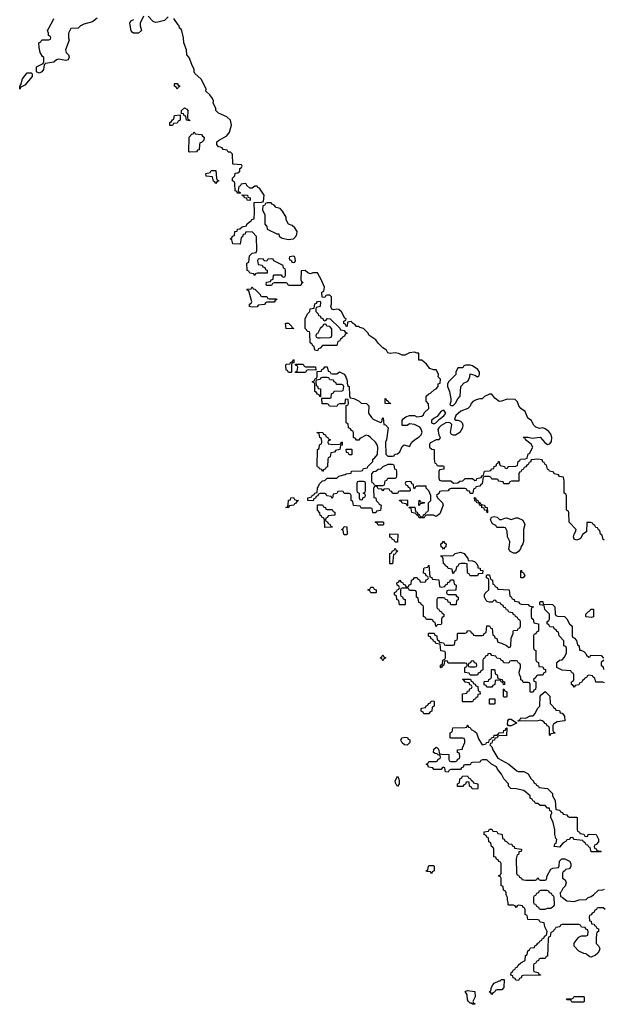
# Model space of a CAD drawing. Header units: inches. Extents: x 2808529 to 2951249, y 860290 to 1033701.
# Tile 10 of 153: x 2923988 to 2928811, y 908748 to 916880. Entities that reach past the tile are written whole.
import ezdxf

# ---------------------------------------------------------------- set-up
doc = ezdxf.new("R2010")
doc.units = ezdxf.units.IN
doc.header["$MEASUREMENT"] = 0
doc.layers.add('C9920', color=7, linetype='Continuous')
doc.layers.add('C9921', color=7, linetype='Continuous')

msp = doc.modelspace()

# ---------------------------------------------------------------- linework, layer by layer
at = {"layer": 'C9920', "color": 6}
for points in [[(2928826, 909530), (2928810, 909546), (2928770, 909546), (2928758, 909542), (2928754, 909530), (2928738, 909522), (2928734, 909510), (2928718, 909502), (2928710, 909486), (2928698, 909482), (2928694, 909470), (2928698, 909438), (2928710, 909434), (2928714, 909414), (2928734, 909410), (2928738, 909398), (2928750, 909394), (2928758, 909378), (2928772, 909370), (2928771.6, 909348.4), (2928758, 909342), (2928754, 909330), (2928752, 909290), (2928752, 909250), (2928772, 909230), (2928782, 909210), (2928778, 909190), (2928764.7, 909170), (2928746.4, 909153.6), (2928710, 909138), (2928700.4, 909140.4), (2928676.4, 909156.4), (2928670, 909166), (2928650, 909168), (2928610, 909188), (2928569.3, 909229.3), (2928570, 909252), (2928593.6, 909286.4), (2928610, 909302), (2928630, 909314), (2928670, 909314), (2928682, 909318), (2928686, 909350), (2928682, 909362), (2928667.3, 909367.3), (2928662, 909382), (2928630, 909386), (2928622, 909402), (2928610, 909406), (2928470, 909406), (2928458, 909402), (2928451.3, 909388.7), (2928418, 909382), (2928414, 909370), (2928390, 909346), (2928378, 909342), (2928371.3, 909308.7), (2928358, 909302), (2928354, 909290), (2928350, 909146), (2928338, 909142), (2928330, 909126), (2928290, 909126), (2928278, 909122), (2928274, 909110), (2928258, 909102), (2928250, 909086), (2928238, 909082), (2928234, 909070), (2928234, 909030), (2928238, 909018), (2928271.6, 909011.6), (2928278, 908998), (2928292.7, 908992.7), (2928292.7, 908987.3), (2928150, 908986), (2928138, 908982), (2928132.7, 908967.3), (2928118, 908962), (2928110, 908946), (2928087.3, 908947.3), (2928082, 908962), (2928067.3, 908967.3), (2928062, 908982), (2928047.3, 908987.3), (2928048.4, 909011.6), (2928062, 909018), (2928066, 909030), (2928082, 909038), (2928086, 909050), (2928102, 909058), (2928106, 909070), (2928128.9, 909091.1), (2928166, 909110), (2928168.4, 909151.6), (2928182, 909158), (2928186, 909190), (2928202, 909198), (2928210, 909214), (2928242, 909218), (2928246, 909230), (2928262, 909238), (2928270, 909254), (2928282, 909258), (2928286, 909270), (2928302, 909278), (2928306, 909290), (2928322, 909298), (2928326, 909310), (2928342, 909318), (2928346, 909350), (2928328.4, 909388.4), (2928322, 909422), (2928290, 909426), (2928282, 909442), (2928270, 909446), (2928187.3, 909447.3), (2928182, 909482), (2928166, 909490), (2928166, 909530), (2928162, 909542), (2928147.3, 909547.3), (2928142, 909562), (2928110, 909566), (2928098, 909562), (2928090, 909548), (2928082, 909562), (2928070, 909566), (2928030, 909566), (2928026, 909570), (2928026, 909590), (2928018, 909610), (2928018, 909630), (2928007.3, 909652.7), (2928007.3, 909667.3), (2928002, 909682), (2927986, 909690), (2927982, 909722), (2927966, 909730), (2927966, 909790), (2927962, 909802), (2927946, 909810), (2927962, 909818), (2927966, 909830), (2927966, 909910), (2927962, 909922), (2927947.3, 909927.3), (2927942, 909942), (2927927.3, 909947.3), (2927922, 909962), (2927907.3, 909967.3), (2927906.6, 910000)], [(2928112.8, 910000), (2928110, 909986), (2928098, 909982), (2928092, 909950), (2928094, 909830), (2928098, 909818), (2928110, 909814), (2928118, 909798), (2928134, 909790), (2928138, 909778), (2928170, 909772), (2928250, 909774), (2928262, 909778), (2928270, 909794), (2928278, 909778), (2928290, 909774), (2928330, 909774), (2928342, 909778), (2928348, 909810), (2928376.4, 909863.6), (2928392.7, 909872.7), (2928442, 909878), (2928447.3, 909892.7), (2928448, 909930), (2928468, 909950), (2928494, 909950), (2928531.1, 909931.1), (2928542, 909910), (2928542, 909890), (2928534, 909870), (2928530, 909866), (2928498, 909862), (2928494, 909850), (2928478, 909842), (2928474, 909830), (2928474, 909790), (2928495.3, 909775.3), (2928504.7, 909750), (2928495.3, 909724.7), (2928476.9, 909703.1), (2928463.6, 909676.4), (2928454, 909670), (2928458, 909638), (2928470, 909634), (2928510, 909602), (2928570, 909598), (2928611.6, 909611.6), (2928670, 909614), (2928686, 909630), (2928710, 909638), (2928730, 909651), (2928770, 909691), (2928807.3, 909692.7), (2928822, 909698)]]:
    msp.add_lwpolyline(points, dxfattribs=at)
for points in [[(2927390, 909826), (2927382, 909842), (2927350, 909846), (2927346, 909850), (2927362, 909858), (2927366, 909890), (2927370, 909894), (2927410, 909894), (2927414, 909890), (2927414, 909850), (2927398, 909842)], [(2928347.3, 909687.3), (2928292.7, 909687.3), (2928278, 909682), (2928274, 909670), (2928258, 909662), (2928250, 909646), (2928238, 909642), (2928234, 909630), (2928234, 909590), (2928238, 909578), (2928250, 909574), (2928258, 909558), (2928274, 909550), (2928278, 909538), (2928290, 909534), (2928330, 909534), (2928350, 909542), (2928370, 909542), (2928378, 909542), (2928390, 909554), (2928402, 909558), (2928407.3, 909572.7), (2928406, 909630), (2928402, 909642), (2928390, 909646), (2928382, 909662), (2928366, 909670), (2928362, 909682)], [(2927890, 908828), (2927882, 908842), (2927868, 908850), (2927882, 908858), (2927888, 908890), (2927898, 908910), (2927910, 908922), (2927950, 908942), (2927958, 908942), (2927970, 908952), (2927992.7, 908952.7), (2927990, 908886), (2927971.6, 908868.4), (2927932.7, 908867.3), (2927918, 908862), (2927914, 908850), (2927898, 908842)], [(2927730, 908748), (2927718, 908758), (2927710, 908758), (2927698, 908770), (2927690, 908786), (2927685.2, 908825.2), (2927670, 908854), (2927690, 908862), (2927750, 908854), (2927751.3, 908810), (2927734, 908770), (2927738, 908758), (2927750, 908754), (2927750, 908748)], [(2928550, 908766), (2928542, 908782), (2928510, 908786), (2928506, 908790), (2928510, 908794), (2928550, 908794), (2928562, 908798), (2928566, 908810), (2928572.7, 908812.7), (2928647.3, 908812.7), (2928654, 908810), (2928654, 908770), (2928650, 908766)]]:
    msp.add_lwpolyline(points, close=True, dxfattribs=at)
at = {"layer": 'C9921', "color": 6}
for points in [[(2924627.5, 916892.5), (2924590, 916862), (2924516.9, 916843.1), (2924490, 916828), (2924470, 916808.7), (2924410, 916808), (2924391, 916770), (2924391, 916731), (2924398, 916710), (2924366, 916630), (2924372, 916610), (2924392, 916590), (2924396, 916570), (2924390, 916549.2), (2924370, 916544), (2924310, 916555.3), (2924291, 916549), (2924270, 916529), (2924202, 916518), (2924191.6, 916508.4), (2924184.7, 916470), (2924170, 916449), (2924150, 916438), (2924128, 916450), (2924126, 916490), (2924182, 916518), (2924187.3, 916532.7), (2924187.3, 916567.3), (2924176.4, 916576.4), (2924158, 916610), (2924148, 916650), (2924146, 916690), (2924162, 916698), (2924170, 916714), (2924230, 916714), (2924242, 916718), (2924246, 916730), (2924242, 916742), (2924226, 916750), (2924226, 916770), (2924218, 916790), (2924262.7, 916870), (2924269.7, 916890.3)], [(2925011.1, 916908.9), (2924984.7, 916850), (2924984.7, 916830), (2924994, 916790), (2924970, 916768.7), (2924929.1, 916769.1), (2924916.4, 916776.4), (2924908.9, 916788.9), (2924898, 916850), (2924906, 916870), (2924930, 916882)], [(2925216, 916904), (2925186, 916874), (2925130, 916859), (2925110, 916858), (2925090, 916866), (2925050, 916908.7)], [(2928822, 912582), (2928810, 912586), (2928802, 912622), (2928788, 912630), (2928782, 912662), (2928770, 912666), (2928762, 912682), (2928750, 912686), (2928742, 912702), (2928726, 912710), (2928722, 912722), (2928707.3, 912727.3), (2928674, 912726), (2928671.3, 912650), (2928642, 912630), (2928623.6, 912596.4), (2928614, 912590), (2928590, 912582), (2928570, 912589), (2928565.2, 912610), (2928569.2, 912630), (2928582, 912650), (2928588, 912670), (2928528, 912730), (2928527.3, 912807.3), (2928522, 912822), (2928508, 912830), (2928506, 912950), (2928502, 912962), (2928488, 912970), (2928487.3, 913067.3), (2928482, 913102), (2928450, 913108), (2928442, 913122), (2928406, 913130), (2928402, 913142), (2928366, 913150), (2928362, 913162), (2928348.4, 913168.4), (2928342, 913202), (2928330, 913206), (2928322, 913222), (2928310, 913226), (2928306, 913246), (2928270, 913249), (2928214, 913246), (2928210, 913226), (2928198, 913222), (2928190, 913206), (2928178, 913202), (2928170, 913186), (2928158, 913182), (2928150, 913166), (2928138, 913162), (2928130, 913146), (2928118, 913142), (2928114, 913130), (2928114, 913070), (2928110, 913068.7), (2928052.7, 913067.3), (2928038, 913062), (2928030, 913048), (2927990, 913046), (2927982, 913062), (2927946, 913070), (2927942, 913082), (2927930, 913086), (2927890, 913086), (2927882, 913102), (2927867.3, 913107.3), (2927832.7, 913107.3), (2927818, 913102), (2927810, 913046), (2927798, 913042), (2927790, 913028), (2927758, 913022), (2927754, 913010), (2927738, 913002), (2927734, 912970), (2927730, 912966), (2927710, 912968), (2927706, 912986), (2927686, 912990), (2927682, 913002), (2927667.3, 913007.3), (2927552.7, 913007.3), (2927538, 913002), (2927530, 912988.7), (2927472.7, 912987.3), (2927458, 912982), (2927454, 912970), (2927432, 912950), (2927442, 912930), (2927481, 912890), (2927486.8, 912870), (2927461, 912799), (2927430, 912778), (2927408.4, 912788.4), (2927352.7, 912787.3), (2927338, 912782), (2927330, 912766), (2927290, 912766), (2927282, 912782), (2927266, 912790), (2927262, 912802), (2927228, 912810), (2927222, 912842), (2927210, 912846), (2927206, 912854), (2927252.7, 912852.7), (2927258, 912818), (2927272.7, 912812.7), (2927278, 912798), (2927290, 912794), (2927298, 912778), (2927310, 912774), (2927322, 912778), (2927326, 912790), (2927342, 912798), (2927350, 912814), (2927362, 912818), (2927366, 912830), (2927366, 912890), (2927386, 912910), (2927386, 912950), (2927368.9, 912988.9), (2927348, 913010), (2927346, 913026), (2927270, 913026), (2927258, 913022), (2927250, 913006), (2927246, 913010), (2927242, 913042), (2927227.3, 913047.3), (2927222, 913062), (2927210, 913066), (2927178, 913062), (2927174, 913050), (2927178, 913038), (2927192.7, 913032.7), (2927198, 913018), (2927212.7, 913012.7), (2927214, 912990), (2927210, 912986), (2927130, 912986), (2927118, 912982), (2927110, 912966), (2927070, 912966), (2927062, 912982), (2927050, 912986), (2927042, 913002), (2927030, 913006), (2926998, 913002), (2926990, 912988), (2926982, 913002), (2926950, 913006), (2926942, 913022), (2926930, 913026), (2926918, 913022), (2926912.7, 913007.3), (2926914, 912934), (2926931.3, 912931.3), (2926934, 912910), (2926954, 912890), (2926958, 912878), (2926974, 912870), (2926970, 912826), (2926938, 912822), (2926930, 912806), (2926910, 912806), (2926906, 912810), (2926902, 912842), (2926890, 912846), (2926810, 912846), (2926802, 912862), (2926747.3, 912867.3), (2926742, 912902), (2926726, 912910), (2926726, 912950), (2926722, 912962), (2926710, 912966), (2926670, 912966), (2926662, 912982), (2926650, 912986), (2926618, 912982), (2926610, 912966), (2926578, 912962), (2926574, 912930), (2926570, 912926), (2926562, 912942), (2926527.3, 912947.3), (2926522, 912962), (2926510, 912966), (2926470, 912966), (2926458, 912962), (2926452.7, 912947.3), (2926438, 912942), (2926432.7, 912927.3), (2926418, 912922), (2926412.7, 912907.3), (2926368.7, 912910), (2926370, 912932), (2926402, 912938), (2926406, 912950), (2926422, 912958), (2926426, 912970), (2926446, 912974), (2926450, 913014), (2926468, 913050), (2926490, 913072), (2926510, 913074), (2926530, 913094), (2926610, 913094), (2926626, 913110), (2926676.4, 913123.6), (2926686, 913130), (2926726, 913134), (2926730, 913152), (2926810, 913154), (2926822, 913158), (2926830, 913174), (2926862, 913178), (2926866, 913190), (2926906, 913230), (2926906, 913250), (2926920.4, 913259.6), (2926946, 913290), (2926948, 913350), (2926942, 913370), (2926928.7, 913390), (2926888, 913430), (2926870, 913442), (2926850, 913448), (2926798, 913422), (2926790, 913406), (2926770, 913406), (2926762, 913422), (2926746, 913430), (2926746, 913470), (2926742, 913482), (2926730, 913486), (2926722, 913502), (2926706, 913510), (2926702, 913542), (2926686, 913550), (2926686, 913694), (2926702, 913698), (2926706, 913710), (2926702, 913742), (2926690, 913746), (2926678, 913742), (2926674, 913706), (2926630, 913706), (2926618, 913702), (2926610, 913686), (2926552.7, 913687.3), (2926546, 913690), (2926542, 913702), (2926530, 913706), (2926487.3, 913707.3), (2926486, 913754), (2926550, 913754), (2926562, 913758), (2926566, 913790), (2926582, 913798), (2926587.3, 913812.7), (2926650, 913814), (2926662, 913818), (2926666, 913850), (2926662, 913862), (2926650, 913866), (2926607.3, 913867.3), (2926602, 913882), (2926586, 913890), (2926582, 913902), (2926550, 913906), (2926542, 913922), (2926530, 913926), (2926490, 913926), (2926478, 913922), (2926471.3, 913908.7), (2926438, 913902), (2926434, 913890), (2926438, 913858), (2926450, 913854), (2926454, 913834), (2926474, 913830), (2926474, 913766), (2926467.3, 913767.3), (2926462, 913782), (2926450, 913786), (2926442, 913802), (2926426, 913810), (2926426, 913870), (2926422, 913882), (2926406, 913890), (2926422, 913898), (2926430, 913914), (2926442, 913918), (2926446, 913930), (2926446, 913974), (2926482, 913978), (2926486, 913990), (2926502, 913998), (2926510, 914014), (2926530, 914014), (2926538, 913978), (2926550, 913974), (2926558, 913958), (2926570, 913954), (2926610, 913954), (2926630, 913971.3), (2926670, 913951.3), (2926682, 913930), (2926682, 913922), (2926692, 913910), (2926698, 913858), (2926712, 913850), (2926712.7, 913772.7), (2926718, 913758), (2926750, 913752), (2926794, 913730), (2926810, 913714), (2926854, 913710), (2926874, 913690), (2926871.3, 913630), (2926894.4, 913594.4), (2926910, 913581), (2926970, 913554), (2926982, 913558), (2926986, 913590), (2926992.7, 913592.7), (2926998, 913538), (2927010, 913534), (2927032, 913510), (2927018, 913410), (2927011.3, 913390), (2927012.7, 913292.7), (2927030, 913274), (2927070, 913274), (2927082, 913278), (2927088.4, 913291.6), (2927110, 913294), (2927128.7, 913311.3), (2927150, 913354), (2927166, 913370), (2927210, 913354), (2927229, 913390), (2927250, 913411.3), (2927290, 913434.8), (2927305.2, 913450), (2927312.9, 913472.9), (2927303.7, 913503.7), (2927294.5, 913514.5), (2927250, 913537.2), (2927210, 913542), (2927190, 913528), (2927150, 913528.7), (2927148, 913570), (2927156.4, 913583.6), (2927180.2, 913599.8), (2927208.9, 913611.1), (2927250, 913610.8), (2927270, 913601), (2927310, 913604.7), (2927324, 913616), (2927330, 913632), (2927368, 913670), (2927367.3, 913707.3), (2927346, 913730), (2927346, 913770), (2927368, 913790), (2927384, 913796), (2927414.6, 913825.4), (2927428.4, 913831.6), (2927446, 913850), (2927447.3, 913872.7), (2927462, 913878), (2927466, 913910), (2927446, 913930), (2927448, 913950), (2927442, 913970), (2927430, 913988), (2927408.9, 913988.9), (2927378, 913998), (2927350, 914035.3), (2927310, 914068), (2927287.3, 914067.3), (2927286, 914126), (2927274, 914126), (2927250, 914135.3), (2927210, 914128), (2927170, 914108.7), (2927150, 914109), (2927122, 914122), (2927090, 914129.2), (2927050, 914122), (2927030, 914128), (2927018, 914150), (2926989.3, 914169.3), (2926949.1, 914209.1), (2926930, 914235.3), (2926874, 914274), (2926868, 914290), (2926830, 914328.7), (2926798, 914338), (2926790, 914346), (2926770, 914346), (2926760.4, 914360.4), (2926735.3, 914375.3), (2926730, 914386), (2926698, 914382), (2926694, 914350), (2926687.3, 914347.3), (2926682, 914362), (2926666, 914370), (2926668, 914390), (2926682, 914398), (2926686, 914410), (2926675.3, 914415.3), (2926646.8, 914466.8), (2926625.6, 914485.6), (2926610, 914489.2), (2926584, 914484), (2926568, 914490), (2926558, 914510), (2926566, 914530), (2926566, 914590), (2926550, 914606), (2926530, 914606), (2926518, 914602), (2926510, 914586), (2926488, 914588), (2926486, 914630), (2926502, 914638), (2926506, 914670), (2926482, 914730), (2926448, 914788), (2926410, 914788.7), (2926390, 914782), (2926368.4, 914788.4), (2926347.3, 914807.3), (2926314, 914806), (2926312.7, 914732.7), (2926318, 914718), (2926332, 914710), (2926318, 914702), (2926310, 914686), (2926210, 914686), (2926202, 914702), (2926190, 914706), (2926090, 914706), (2926078, 914702), (2926070, 914686), (2926030, 914686), (2926026, 914690), (2926027.3, 914712.7), (2926062, 914718), (2926067.3, 914732.7), (2926082, 914738), (2926086, 914770), (2926090, 914774), (2926150, 914774), (2926158, 914758), (2926170, 914754), (2926182, 914758), (2926186, 914770), (2926186, 914810), (2926182, 914822), (2926168.4, 914828.4), (2926166, 914850), (2926088.4, 914888.4), (2926082, 914902), (2926070, 914906), (2926038, 914902), (2926030, 914886), (2926007.3, 914887.3), (2926002, 914902), (2925970, 914906), (2925958, 914902), (2925954, 914890), (2925958, 914858), (2925992.7, 914852.7), (2925998, 914838), (2926012.7, 914832.7), (2926018, 914818), (2926034, 914810), (2926032.7, 914787.3), (2925950, 914786), (2925938, 914782), (2925930, 914766), (2925922, 914782), (2925890, 914786), (2925882, 914802), (2925867.3, 914807.3), (2925866, 914870), (2925882, 914878), (2925888, 914930), (2925910, 914952), (2925942, 914958), (2925947.3, 914972.7), (2925946, 915090), (2925910, 915128), (2925854, 915126), (2925852, 915110), (2925834, 915106), (2925830, 915086), (2925818, 915082), (2925810, 915026), (2925750, 915028), (2925742, 915062), (2925728, 915070), (2925742, 915078), (2925747.3, 915092.7), (2925762, 915098), (2925766, 915130), (2925786, 915134), (2925788, 915150), (2925808, 915152), (2925826, 915170), (2925862, 915178), (2925866, 915190), (2925886, 915210), (2925902, 915218), (2925906, 915230), (2925926, 915234), (2925929, 915290), (2925926, 915370), (2925987.3, 915372.7), (2926002, 915378), (2926008, 915430), (2925970, 915488), (2925955.3, 915495.3), (2925950, 915506), (2925930, 915506), (2925910, 915488.7), (2925888.9, 915488.9), (2925866, 915510), (2925862, 915522), (2925850, 915526), (2925818, 915522), (2925810, 915506), (2925798, 915502), (2925794, 915470), (2925798, 915458), (2925810, 915454), (2925814, 915446), (2925790, 915448), (2925782, 915462), (2925770, 915466), (2925767.3, 915527.3), (2925762, 915542), (2925746, 915550), (2925746, 915570), (2925766, 915590), (2925768.9, 915611.1), (2925790, 915614), (2925806, 915630), (2925808, 915652), (2925822, 915658), (2925826, 915670), (2925822, 915682), (2925750, 915688), (2925746, 915770), (2925730, 915786), (2925710, 915786), (2925702, 915802), (2925670, 915808), (2925662, 915822), (2925648, 915828), (2925630, 915828.7), (2925618, 915850), (2925618, 915870), (2925630, 915882), (2925698.6, 915921.4), (2925722, 915950), (2925739, 916010), (2925729.3, 916049.3), (2925698.6, 916078.6), (2925630, 916108), (2925609, 916129), (2925608, 916150), (2925588, 916190), (2925588.7, 916210), (2925582, 916230), (2925560.2, 916260.2), (2925526, 916290), (2925528, 916310), (2925488.7, 916390), (2925434.6, 916434.6), (2925428.7, 916450), (2925428.7, 916470), (2925409.3, 916509.3), (2925389, 916569), (2925369, 916590), (2925365.2, 916630), (2925344, 916690), (2925341.2, 916730), (2925329.1, 916789.1), (2925322, 916802), (2925308, 916810), (2925306, 916830), (2925296.4, 916836.4), (2925262, 916890)], [(2928822, 911402), (2928807.3, 911407.3), (2928748.4, 911408.4), (2928742, 911442), (2928726, 911450), (2928722, 911462), (2928690, 911466), (2928678, 911462), (2928674, 911450), (2928658, 911442), (2928654, 911430), (2928638, 911422), (2928630, 911406), (2928618, 911402), (2928610, 911386), (2928578, 911382), (2928570, 911366), (2928562, 911382), (2928548, 911388), (2928548.4, 911411.6), (2928562, 911418), (2928566, 911430), (2928566, 911470), (2928562, 911482), (2928550, 911486), (2928542, 911502), (2928470, 911508.7), (2928428, 911530), (2928426, 911570), (2928448.4, 911591.6), (2928470, 911594), (2928490, 911614), (2928506, 911650), (2928506, 911690), (2928502, 911702), (2928486, 911710), (2928486, 911750), (2928446, 911790), (2928442, 911822), (2928430, 911826), (2928422, 911842), (2928406, 911850), (2928402, 911862), (2928370, 911866), (2928362, 911882), (2928346, 911890), (2928346, 911910), (2928362, 911918), (2928366, 911930), (2928366, 911970), (2928328, 912010), (2928322, 912042), (2928290, 912046), (2928286, 912050), (2928287.3, 912067.3), (2928290, 912074), (2928310, 912074), (2928314, 912054), (2928390.6, 912050.6), (2928410.8, 912030), (2928412.7, 911972.7), (2928418, 911958), (2928432.7, 911952.7), (2928490, 911952), (2928510, 911932), (2928531.6, 911891.6), (2928554, 911870), (2928554, 911790), (2928558, 911778), (2928570, 911774), (2928590, 911754), (2928598, 911718), (2928612, 911710), (2928614, 911674), (2928626, 911674), (2928650, 911662), (2928665.4, 911645.4), (2928671.3, 911631.3), (2928690, 911614), (2928702, 911618), (2928706, 911630), (2928709.1, 911630.9), (2928794, 911630), (2928812.7, 911607.3)], [(2928814, 911590), (2928794, 911570), (2928794, 911550), (2928810, 911534), (2928812.7, 911512.7)], [(2927906.6, 910000), (2927906, 910030), (2927902, 910042), (2927886, 910050), (2927882, 910082), (2927866, 910090), (2927862, 910122), (2927847.3, 910127.3), (2927842, 910142), (2927826, 910150), (2927827.3, 910172.7), (2927862, 910178), (2927870, 910194), (2927890, 910194), (2927898, 910178), (2927930, 910174), (2927938, 910158), (2927970, 910154), (2927974, 910150), (2927978, 910118), (2927992.7, 910112.7), (2927998, 910098), (2928010, 910094), (2928030, 910074), (2928054, 910070), (2928058, 910058), (2928074, 910050), (2928078, 910038), (2928134, 910030), (2928132, 910010), (2928114, 910006), (2928112.8, 910000)]]:
    msp.add_lwpolyline(points, dxfattribs=at)
for points in [[(2923990, 916306), (2923988, 916330), (2923998, 916342), (2924010, 916392), (2924050, 916442), (2924082, 916442), (2924091.6, 916431.6), (2924092, 916410), (2924030, 916338), (2923998, 916322)], [(2925290, 916306), (2925282, 916322), (2925266, 916330), (2925266, 916350), (2925270, 916354), (2925290, 916354), (2925298, 916338), (2925310, 916334), (2925310, 916326), (2925298, 916322)], [(2925230, 916006), (2925228, 916030), (2925242, 916038), (2925250, 916054), (2925262, 916058), (2925268, 916090), (2925314, 916094), (2925314, 916050), (2925298, 916042), (2925290, 916026), (2925258, 916022), (2925250, 916006)], [(2925390, 916046), (2925366, 916050), (2925362, 916082), (2925347.3, 916087.3), (2925342, 916102), (2925326, 916106), (2925326, 916130), (2925348.7, 916151.3), (2925370, 916142), (2925378, 916130), (2925374, 916070), (2925378, 916058), (2925394, 916050)], [(2925390, 915786), (2925386, 915790), (2925388, 915910), (2925410, 915934), (2925422, 915938), (2925430, 915954), (2925438, 915938), (2925490, 915931), (2925498, 915918), (2925511.6, 915908.4), (2925510, 915886), (2925490, 915866), (2925478, 915862), (2925472.7, 915847.3), (2925470, 915806), (2925458, 915802), (2925450, 915788.7)], [(2925610, 915528), (2925602, 915542), (2925590, 915546), (2925582, 915582), (2925530, 915588), (2925526, 915610), (2925562, 915618), (2925570, 915634), (2925610, 915634), (2925614, 915570), (2925618, 915558), (2925634, 915550), (2925618, 915542)], [(2925890, 915388), (2925869.1, 915389.1), (2925866, 915406), (2925846, 915410), (2925842, 915422), (2925830, 915426), (2925826, 915434), (2925870, 915432), (2925874, 915414), (2925892, 915410), (2925894, 915390)], [(2926067.3, 915367.3), (2926032.7, 915367.3), (2926018, 915362), (2926010, 915346), (2925998, 915342), (2925994, 915310), (2926012.7, 915267.3), (2926014, 915190), (2926031.3, 915171.3), (2926034, 915150), (2926112.7, 915112.7), (2926130, 915112), (2926132, 915092), (2926156.9, 915076.9), (2926210, 915064.7), (2926230, 915066), (2926250, 915071.3), (2926268.7, 915090), (2926279, 915110), (2926281.2, 915130), (2926261.5, 915161.5), (2926240.2, 915180.2), (2926208.7, 915190), (2926190, 915226), (2926189, 915250), (2926158.9, 915298.9), (2926139.5, 915319.5), (2926108, 915330), (2926090, 915348), (2926075.3, 915355.3)], [(2926250, 914926), (2926218, 914922), (2926214, 914910), (2926218, 914898), (2926232.7, 914892.7), (2926238, 914878), (2926250, 914874), (2926262, 914878), (2926266, 914890), (2926262, 914922)], [(2925990, 914594), (2926030, 914594), (2926038, 914578), (2926050, 914574), (2926110, 914574), (2926112, 914570), (2926098, 914562), (2926090, 914546), (2926030, 914546), (2926018, 914542), (2926010, 914528), (2925958, 914522), (2925950, 914508), (2925910, 914506), (2925888, 914510), (2925888, 914530), (2925902, 914538), (2925906, 914550), (2925882, 914642), (2925870, 914646), (2925866, 914654), (2925902, 914658), (2925910, 914674), (2925918, 914658), (2925930, 914654), (2925974, 914610), (2925978, 914598)], [(2926510, 914394), (2926522, 914398), (2926528, 914412), (2926554, 914410), (2926632.7, 914332.7), (2926638, 914318), (2926670, 914314), (2926678, 914298), (2926694, 914290), (2926678, 914282), (2926672.7, 914267.3), (2926658, 914262), (2926654, 914250), (2926638, 914242), (2926630, 914226), (2926618, 914222), (2926610, 914188), (2926490, 914188), (2926470, 914166), (2926458, 914162), (2926450, 914146), (2926426, 914150), (2926422, 914182), (2926410, 914186), (2926402, 914202), (2926388, 914210), (2926386, 914290), (2926382, 914302), (2926370, 914306), (2926346, 914330), (2926346, 914390), (2926348.4, 914411.6), (2926370, 914454), (2926386, 914470), (2926388.9, 914491.1), (2926422, 914498), (2926427.3, 914532.7), (2926442, 914538), (2926448.7, 914551.3), (2926470, 914554), (2926474, 914550), (2926472, 914510), (2926438, 914502), (2926434, 914490), (2926434, 914470), (2926454, 914450), (2926458, 914438), (2926470, 914434), (2926478, 914418), (2926492.7, 914412.7), (2926498, 914398)], [(2926190, 914328), (2926186, 914370), (2926190, 914374), (2926210, 914374), (2926234, 914350), (2926238, 914338), (2926254, 914330), (2926250, 914328.7)], [(2926510, 914366), (2926498, 914362), (2926494, 914350), (2926471.3, 914328.7), (2926450, 914286), (2926438, 914282), (2926434, 914270), (2926438, 914258), (2926452, 914252), (2926470, 914251.3), (2926550, 914254), (2926562, 914258), (2926567.3, 914272.7), (2926567.3, 914327.3), (2926550, 914346), (2926526, 914350), (2926522, 914362)], [(2926210, 913966), (2926202, 913982), (2926190, 913986), (2926187.3, 914027.3), (2926190, 914034), (2926222, 914038), (2926226, 914050), (2926242, 914058), (2926250, 914074), (2926254, 914070), (2926254, 914046), (2926238, 914042), (2926234, 914030), (2926234, 913970), (2926230, 913966)], [(2926434, 913986), (2926372.7, 913987.3), (2926358, 913982), (2926350, 913966), (2926267.3, 913967.3), (2926267.3, 913972.7), (2926282, 913978), (2926286, 914010), (2926282, 914022), (2926267.3, 914027.3), (2926266, 914034), (2926330, 914034), (2926338, 914018), (2926350, 914014), (2926432.7, 914012.7)], [(2927710, 914028), (2927672.7, 914027.3), (2927658, 914022), (2927650, 914006), (2927610, 914006), (2927592, 913970), (2927592, 913950), (2927531, 913890), (2927522, 913870), (2927522, 913850), (2927541, 913810), (2927551.6, 913748.4), (2927552, 913728), (2927542, 913702), (2927550, 913694), (2927570, 913694), (2927590, 913714), (2927608.7, 913750), (2927628.7, 913770), (2927633.2, 913850), (2927660.2, 913879.8), (2927689, 913891), (2927698, 913902), (2927708.7, 913930), (2927710, 913954), (2927750, 913944.7), (2927770, 913931.3), (2927782, 913938), (2927788.7, 913950), (2927788.7, 913970), (2927775.3, 913990), (2927730, 914022)], [(2927050, 913706), (2927008.9, 913708.9), (2927007.3, 913752.7), (2927014, 913750), (2927018, 913738), (2927034, 913730), (2927038, 913718), (2927052.7, 913712.7)], [(2927890, 913786), (2927870, 913786), (2927830, 913768), (2927810.7, 913749.3), (2927790, 913749.2), (2927759.8, 913740.2), (2927734, 913726), (2927718, 913710), (2927710, 913688), (2927691, 913669), (2927633.7, 913646.3), (2927591.3, 913610), (2927582, 913582), (2927592, 913572), (2927608, 913572), (2927630, 913564.7), (2927644.7, 913550), (2927650.8, 913530.8), (2927646.8, 913510), (2927626, 913470), (2927590, 913449), (2927568.9, 913448.9), (2927555.3, 913455.3), (2927548.7, 913470), (2927558, 913538), (2927548.7, 913548.7), (2927534, 913554), (2927510, 913549.2), (2927470, 913529), (2927451, 913510), (2927444.5, 913495.5), (2927450.8, 913450.8), (2927462, 913430), (2927454, 913410), (2927430, 913408.7), (2927378, 913382), (2927374, 913370), (2927374, 913350), (2927392.7, 913332.7), (2927414, 913330), (2927412, 913250), (2927418, 913218), (2927430, 913214), (2927438, 913198), (2927450, 913194), (2927490, 913194), (2927494, 913190), (2927492.7, 913167.3), (2927458, 913162), (2927452.7, 913147.3), (2927452.7, 913092.7), (2927458, 913078), (2927472.7, 913072.7), (2927550, 913072), (2927572.7, 913052.7), (2927610, 913054), (2927626, 913070), (2927650, 913072), (2927670, 913090.8), (2927730.9, 913090.9), (2927750, 913074), (2927762, 913078), (2927766, 913090), (2927802, 913098), (2927810, 913114), (2927822, 913118), (2927828.7, 913151.3), (2927867.3, 913152.7), (2927882, 913158), (2927886, 913170), (2927906, 913174), (2927908, 913190), (2927926, 913194), (2927930, 913214), (2927942, 913218), (2927946, 913230), (2927951.3, 913230), (2927952, 913212), (2927958, 913198), (2927994, 913190), (2927998, 913178), (2928010, 913174), (2928022, 913178), (2928026, 913190), (2928029.1, 913190.9), (2928087.3, 913192.7), (2928102, 913198), (2928108, 913230), (2928122, 913238), (2928126, 913250), (2928168, 913252), (2928182, 913258), (2928190, 913294), (2928202, 913298), (2928228.7, 913350), (2928215.1, 913375.1), (2928168, 913410), (2928166, 913426), (2928154, 913426), (2928148.9, 913431.1), (2928189, 913431), (2928224, 913424), (2928290, 913431), (2928327.9, 913387.9), (2928350, 913370.8), (2928370, 913378), (2928382.7, 913397.3), (2928386.6, 913430), (2928377.5, 913457.5), (2928360.1, 913480.1), (2928330, 913502), (2928310, 913508.7), (2928284.7, 913504.7), (2928254, 913514), (2928234.6, 913534.6), (2928218, 913570), (2928188, 913590), (2928164, 913644), (2928129, 913670), (2928114, 913690), (2928102.7, 913722.7), (2928082, 913742), (2928015.3, 913744.7), (2927970, 913728.7), (2927950, 913728), (2927915.3, 913755.3)], [(2927494, 913654), (2927470, 913648), (2927438, 913602), (2927412, 913590), (2927392, 913570), (2927392, 913550), (2927410, 913541), (2927428, 913550), (2927458, 913582), (2927492.5, 913607.5), (2927508.7, 913630)], [(2926572.7, 913372.7), (2926630, 913374), (2926642, 913378), (2926647.3, 913392.7), (2926654, 913390), (2926652.7, 913367.3), (2926638, 913362), (2926634, 913330), (2926598, 913322), (2926590, 913308), (2926558, 913302), (2926554, 913270), (2926538, 913262), (2926534, 913250), (2926531.6, 913188.4), (2926518, 913182), (2926514, 913170), (2926498, 913162), (2926490, 913148), (2926486, 913166), (2926466, 913170), (2926462, 913182), (2926450, 913186), (2926447.3, 913192.7), (2926448, 913330), (2926462, 913338), (2926466, 913370), (2926482, 913378), (2926486, 913390), (2926482, 913422), (2926468, 913428), (2926462, 913462), (2926447.3, 913467.3), (2926450, 913474), (2926494, 913470), (2926498, 913458), (2926514, 913450), (2926518, 913438), (2926534, 913430), (2926538, 913418), (2926552.7, 913412.7), (2926552.7, 913407.3), (2926538, 913402), (2926534, 913390), (2926538, 913378)], [(2926710, 913286), (2926702, 913302), (2926690, 913306), (2926687.3, 913332.7), (2926730, 913334), (2926734, 913330), (2926734, 913290), (2926730, 913286)], [(2927070, 913206), (2927030, 913206), (2926990, 913188), (2926970, 913168), (2926950, 913166), (2926931.3, 913148.7), (2926910, 913146), (2926894, 913130), (2926894, 913070), (2926898, 913058), (2926910, 913054), (2926918, 913038), (2926930, 913034), (2926990, 913034), (2927002, 913038), (2927008.7, 913071.3), (2927022, 913078), (2927030, 913094), (2927090, 913094), (2927102, 913098), (2927106, 913110), (2927106, 913150), (2927102, 913162), (2927088.4, 913168.4), (2927082, 913202)], [(2926830, 913066), (2926790, 913066), (2926778, 913062), (2926774, 913050), (2926774, 912990), (2926778, 912978), (2926794, 912970), (2926794, 912930), (2926798, 912918), (2926810, 912914), (2926822, 912918), (2926827.3, 912932.7), (2926842, 912938), (2926846, 912950), (2926842, 912962), (2926826, 912970), (2926842, 912978), (2926846, 912990), (2926846, 913050), (2926842, 913062)], [(2926210, 912849.2), (2926188, 912850), (2926202, 912858), (2926207.3, 912872.7), (2926209.1, 912910.9), (2926226, 912914), (2926230, 912932), (2926250, 912934), (2926258, 912918), (2926271.6, 912911.6), (2926291.3, 912910), (2926278, 912902), (2926270, 912886), (2926258, 912882), (2926254, 912870), (2926214, 912866)], [(2927190, 912866), (2927182, 912882), (2927150, 912886), (2927142, 912902), (2927130, 912906), (2927127.3, 912912.7), (2927190, 912914), (2927194, 912910), (2927194, 912866)], [(2927290, 912866), (2927286, 912870), (2927288.4, 912911.6), (2927294, 912910), (2927298, 912898), (2927332.7, 912892.7), (2927330, 912886), (2927298, 912882)], [(2927850, 912808), (2927847.3, 912827.3), (2927828, 912830), (2927826, 912846), (2927808, 912850), (2927806, 912866), (2927790, 912868), (2927786, 912886), (2927766, 912890), (2927762, 912902), (2927750, 912906), (2927747.3, 912932.7), (2927754, 912930), (2927758, 912918), (2927774, 912910), (2927778, 912898), (2927794, 912890), (2927798, 912878), (2927812, 912872), (2927830, 912871.3), (2927834, 912854), (2927852, 912850), (2927854, 912810)], [(2926530, 912834), (2926570, 912834), (2926578, 912818), (2926591.6, 912811.6), (2926592.7, 912787.3), (2926538, 912782), (2926532.7, 912767.3), (2926518, 912762), (2926514, 912750), (2926518, 912738), (2926532.7, 912732.7), (2926538, 912718), (2926550, 912714), (2926558, 912698), (2926571.6, 912691.6), (2926570, 912688), (2926510, 912686), (2926506, 912750), (2926502, 912762), (2926486, 912770), (2926482, 912782), (2926470, 912786), (2926467.3, 912807.3), (2926448, 912830), (2926450, 912874), (2926490, 912874), (2926498, 912858), (2926514, 912850), (2926518, 912838)], [(2927970, 912752), (2927996.4, 912763.6), (2928010, 912764.7), (2928050, 912751.3), (2928090, 912766), (2928105.4, 912765.4), (2928145.4, 912745.4), (2928162, 912710), (2928151, 912670), (2928151, 912570), (2928146, 912550), (2928131.3, 912530), (2928126, 912510), (2928110, 912488.7), (2928090, 912475.3), (2928070, 912474), (2928038, 912490), (2928029, 912510), (2928036.4, 912536.4), (2928038, 912570), (2928018, 912610), (2928016.4, 912656.4), (2928002, 912682), (2927990, 912686), (2927930, 912686), (2927922, 912702), (2927896.4, 912716.4), (2927878, 912750), (2927887.3, 912772.7), (2927910, 912778), (2927934, 912770), (2927952.7, 912752.7)], [(2926670, 912626), (2926666, 912630), (2926662, 912662), (2926648, 912670), (2926662, 912678), (2926670, 912694), (2926691.6, 912691.6), (2926694, 912630), (2926690, 912626)], [(2926950, 912706), (2926942, 912722), (2926926, 912730), (2926930, 912734), (2926990, 912734), (2926994, 912730), (2926994, 912710), (2926990, 912706)], [(2927090, 912566), (2927082, 912582), (2927066, 912590), (2927062, 912602), (2927047.3, 912607.3), (2927047.3, 912632.7), (2927114, 912630), (2927110, 912566)], [(2927050, 912386), (2927048, 912390), (2927046, 912470), (2927062, 912478), (2927066, 912490), (2927082, 912498), (2927090, 912514), (2927098, 912498), (2927114, 912490), (2927098, 912482), (2927090, 912466), (2927078, 912462), (2927070, 912386)], [(2927490, 912506), (2927482, 912522), (2927470, 912526), (2927468, 912550), (2927482, 912558), (2927490, 912572), (2927498, 912558), (2927511.3, 912551.3), (2927510, 912526), (2927498, 912522)], [(2927710, 912286), (2927702, 912302), (2927688, 912310), (2927686, 912386), (2927670, 912388), (2927632.7, 912387.3), (2927618, 912382), (2927610, 912366), (2927598, 912362), (2927590, 912326), (2927578, 912322), (2927572.7, 912307.3), (2927567.3, 912307.3), (2927562, 912342), (2927530, 912346), (2927522, 912362), (2927506, 912370), (2927502, 912382), (2927490, 912386), (2927487.3, 912427.3), (2927482, 912442), (2927470, 912446), (2927468.4, 912451.6), (2927570, 912454), (2927586, 912470), (2927630, 912481), (2927662, 912470), (2927692, 912430), (2927694, 912414), (2927730, 912411.3), (2927745.4, 912405.4), (2927765.4, 912385.4), (2927774, 912366), (2927774, 912354), (2927792, 912350), (2927794, 912334), (2927814, 912330), (2927812.7, 912307.3), (2927778, 912302), (2927770, 912288)], [(2927470, 912194), (2927502, 912198), (2927507.3, 912212.7), (2927522, 912218), (2927527.3, 912232.7), (2927542, 912238), (2927547.3, 912252.7), (2927572.7, 912252.7), (2927578, 912218), (2927594, 912210), (2927592.7, 912167.3), (2927530, 912166), (2927518, 912162), (2927514, 912150), (2927518, 912138), (2927530, 912134), (2927590, 912134), (2927598, 912118), (2927612, 912110), (2927611.6, 912088.4), (2927598, 912082), (2927594, 912050), (2927590, 912046), (2927550, 912048), (2927546, 912066), (2927528.9, 912068.9), (2927526, 912086), (2927506, 912090), (2927502, 912102), (2927490, 912106), (2927450, 912106), (2927438, 912102), (2927434, 912090), (2927434, 912030), (2927438, 912018), (2927450, 912014), (2927458, 911998), (2927474, 911990), (2927478, 911978), (2927494, 911970), (2927494, 911950), (2927478, 911942), (2927474, 911930), (2927474, 911890), (2927470, 911886), (2927438, 911882), (2927430, 911866), (2927426, 911870), (2927422, 911902), (2927407.3, 911907.3), (2927402, 911922), (2927390, 911926), (2927350, 911926), (2927342, 911942), (2927326, 911950), (2927326, 912030), (2927322, 912042), (2927307.3, 912047.3), (2927302, 912062), (2927287.3, 912067.3), (2927282, 912102), (2927266, 912110), (2927266, 912150), (2927262, 912162), (2927250, 912166), (2927210, 912166), (2927202, 912182), (2927190, 912186), (2927150, 912186), (2927138, 912182), (2927134, 912170), (2927134, 912130), (2927138, 912118), (2927152.7, 912112.7), (2927158, 912098), (2927174, 912090), (2927174, 912050), (2927170, 912046), (2927127.3, 912047.3), (2927122, 912082), (2927106, 912090), (2927102, 912122), (2927086, 912130), (2927086, 912150), (2927102, 912158), (2927110, 912174), (2927122, 912178), (2927126, 912190), (2927122, 912202), (2927108.4, 912208.4), (2927106, 912230), (2927122, 912238), (2927130, 912252), (2927138, 912238), (2927154, 912230), (2927158, 912218), (2927172.7, 912212.7), (2927178, 912198), (2927190, 912194), (2927202, 912198), (2927207.3, 912212.7), (2927222, 912218), (2927226, 912250), (2927242, 912258), (2927250, 912274), (2927272.7, 912272.7), (2927278, 912258), (2927292.7, 912252.7), (2927298, 912238), (2927310, 912234), (2927342, 912238), (2927347.3, 912252.7), (2927362, 912258), (2927366, 912270), (2927362, 912282), (2927347.3, 912287.3), (2927342, 912302), (2927326, 912310), (2927327.3, 912347.3), (2927330, 912352), (2927362, 912358), (2927370, 912374), (2927378, 912278), (2927392.7, 912272.7), (2927398, 912258), (2927452.7, 912252.7), (2927458, 912198)], [(2928150, 912269), (2928129, 912270), (2928128.4, 912331.6), (2928134, 912330), (2928138, 912318), (2928150, 912314), (2928162, 912290)], [(2928210, 911326), (2928206, 911330), (2928206, 911390), (2928202, 911402), (2928190, 911406), (2928150, 911406), (2928142, 911422), (2928128.4, 911428.4), (2928128, 911450), (2928118, 911470), (2928115.3, 911490), (2928126, 911530), (2928126, 911550), (2928122, 911562), (2928110, 911566), (2928102, 911582), (2928090, 911586), (2928050, 911586), (2928038, 911582), (2928030, 911566), (2927990, 911568), (2927982, 911582), (2927966, 911590), (2927962, 911602), (2927930, 911608), (2927922, 911622), (2927888.4, 911628.4), (2927882, 911642), (2927870, 911646), (2927858, 911642), (2927854, 911630), (2927838, 911622), (2927830, 911606), (2927818, 911602), (2927814, 911590), (2927814, 911510), (2927798, 911502), (2927792.7, 911487.3), (2927778, 911482), (2927770, 911466), (2927710, 911466), (2927702, 911482), (2927667.3, 911487.3), (2927666, 911530), (2927682, 911538), (2927686, 911550), (2927682, 911562), (2927670, 911566), (2927530, 911566), (2927522, 911582), (2927510, 911586), (2927498, 911582), (2927494, 911550), (2927478, 911542), (2927470, 911526), (2927466, 911530), (2927466, 911550), (2927482, 911558), (2927486, 911590), (2927502, 911598), (2927506, 911610), (2927506, 911650), (2927502, 911662), (2927467.3, 911667.3), (2927462, 911722), (2927427.3, 911727.3), (2927422, 911742), (2927407.3, 911747.3), (2927402, 911762), (2927387.3, 911767.3), (2927382, 911782), (2927367.3, 911787.3), (2927366, 911810), (2927370, 911814), (2927412.7, 911812.7), (2927418, 911798), (2927434, 911790), (2927438, 911758), (2927450, 911754), (2927458, 911738), (2927490, 911734), (2927498, 911718), (2927510, 911714), (2927570, 911714), (2927582, 911718), (2927587.3, 911752.7), (2927602, 911758), (2927606, 911770), (2927606, 911810), (2927610, 911814), (2927670, 911814), (2927682, 911818), (2927690, 911834), (2927707.3, 911832.7), (2927714, 911830), (2927718, 911818), (2927734, 911810), (2927738, 911798), (2927752.7, 911792.7), (2927810, 911794), (2927822, 911798), (2927826, 911810), (2927842, 911818), (2927847.3, 911872.7), (2927870, 911874), (2927878, 911858), (2927891.6, 911851.6), (2927898, 911798), (2927910, 911794), (2927914, 911774), (2927932, 911770), (2927938, 911738), (2927970, 911732), (2928011.6, 911711.6), (2928030, 911694), (2928042, 911698), (2928047.3, 911712.7), (2928048.9, 911771.1), (2928066, 911810), (2928066, 911830), (2928070, 911834), (2928102, 911838), (2928110, 911854), (2928122, 911858), (2928126, 911870), (2928126, 911910), (2928122, 911922), (2928110, 911926), (2928102, 911942), (2928086, 911950), (2928082, 911962), (2928070, 911966), (2928062, 911982), (2928030, 911986), (2928022, 912002), (2928010, 912006), (2928002, 912022), (2927990, 912026), (2927982, 912042), (2927966, 912050), (2927962, 912062), (2927928.4, 912068.4), (2927922, 912082), (2927910, 912086), (2927891.3, 912068.7), (2927870, 912068.7), (2927850, 912075.3), (2927843.2, 912083.2), (2927829, 912110), (2927828.9, 912131.1), (2927835.3, 912144.7), (2927866, 912170), (2927866, 912250), (2927862, 912262), (2927846, 912270), (2927846, 912290), (2927850, 912294), (2927870, 912294), (2927878, 912258), (2927894, 912250), (2927898, 912218), (2927910, 912214), (2927918, 912198), (2927934, 912190), (2927938, 912178), (2928032, 912170), (2928038, 912118), (2928050, 912114), (2928058, 912098), (2928074, 912090), (2928078, 912078), (2928110, 912072), (2928118, 912058), (2928132.7, 912052.7), (2928190, 912051.3), (2928198, 912038), (2928234, 912030), (2928218, 912022), (2928214, 912010), (2928214, 911950), (2928218, 911938), (2928232, 911930), (2928238, 911898), (2928274, 911890), (2928274, 911830), (2928258, 911822), (2928252.7, 911807.3), (2928238, 911802), (2928234, 911790), (2928232.7, 911692.7), (2928238, 911678), (2928252, 911670), (2928254, 911590), (2928258, 911578), (2928274, 911570), (2928278, 911538), (2928310, 911534), (2928318, 911518), (2928332.7, 911512.7), (2928334, 911490), (2928318, 911482), (2928310, 911466), (2928270, 911466), (2928258, 911462), (2928252.7, 911447.3), (2928234, 911430), (2928238, 911418), (2928254, 911410), (2928254, 911370), (2928251.6, 911348.4), (2928238, 911342), (2928230, 911326)], [(2926890, 912146), (2926882, 912162), (2926866, 912170), (2926882, 912178), (2926890, 912194), (2926910, 912194), (2926918, 912178), (2926934, 912170), (2926934, 912150), (2926930, 912146)], [(2928710, 911942), (2928668.9, 911948.9), (2928666, 911950), (2928666, 911970), (2928710, 912011.3), (2928730, 912012), (2928730, 911949)], [(2926990, 911586), (2926982, 911602), (2926966, 911610), (2926982, 911618), (2926990, 911634), (2926998, 911618), (2927014, 911610), (2926998, 911602)], [(2927730, 911586), (2927718, 911582), (2927712.7, 911567.3), (2927698, 911562), (2927694, 911550), (2927698, 911538), (2927710, 911534), (2927750, 911534), (2927762, 911538), (2927766, 911550), (2927762, 911562), (2927747.3, 911567.3), (2927742, 911582)], [(2927987.3, 911387.3), (2927982, 911402), (2927966, 911410), (2927962, 911422), (2927930, 911426), (2927918, 911422), (2927914, 911390), (2927898, 911382), (2927890, 911368), (2927848.4, 911368.4), (2927842, 911382), (2927827.3, 911387.3), (2927826, 911410), (2927830, 911414), (2927862, 911418), (2927866, 911430), (2927882, 911438), (2927886, 911450), (2927886, 911510), (2927890, 911514), (2927910, 911514), (2927914, 911510), (2927918, 911478), (2927934, 911470), (2927938, 911438), (2927974, 911430), (2927978, 911418), (2927994, 911410), (2927994, 911390)], [(2927650, 911246), (2927646, 911250), (2927647.3, 911312.7), (2927682, 911318), (2927690, 911334), (2927702, 911338), (2927707.3, 911352.7), (2927722, 911358), (2927726, 911370), (2927722, 911382), (2927707.3, 911387.3), (2927702, 911402), (2927668.4, 911408.4), (2927662, 911422), (2927646, 911430), (2927650, 911434), (2927712.7, 911432.7), (2927718, 911418), (2927732.7, 911412.7), (2927738, 911398), (2927752.7, 911392.7), (2927758, 911378), (2927772.7, 911372.7), (2927778, 911338), (2927791.6, 911331.6), (2927792, 911310), (2927774, 911306), (2927770, 911286), (2927758, 911282), (2927754, 911270), (2927738, 911262), (2927730, 911246)], [(2927990, 911286), (2927986, 911290), (2927986, 911350), (2927990, 911354), (2927998, 911338), (2928014, 911330), (2928014, 911290), (2928010, 911286)], [(2928370, 910966), (2928366, 910970), (2928366, 911030), (2928362, 911042), (2928347.3, 911047.3), (2928342, 911062), (2928330, 911066), (2928320.4, 911080.4), (2928306, 911090), (2928290, 911095.3), (2928270, 911088.7), (2928106, 911086), (2928110, 911094), (2928122, 911098), (2928130, 911114), (2928170, 911112), (2928206, 911130), (2928230, 911131.3), (2928248.7, 911150), (2928268, 911192), (2928286, 911210), (2928288.4, 911291.6), (2928296.4, 911303.6), (2928330, 911331.3), (2928370, 911294), (2928372.7, 911232.7), (2928394, 911210), (2928398, 911198), (2928414, 911190), (2928418, 911178), (2928450, 911174), (2928454, 911154), (2928470, 911152), (2928491.1, 911128.9), (2928494, 911090), (2928430, 911082), (2928398, 911062), (2928394, 911050), (2928394, 911010), (2928398, 910998), (2928412, 910990), (2928410, 910986), (2928378, 910982)], [(2927370, 911146), (2927327.3, 911147.3), (2927322, 911162), (2927306, 911170), (2927306, 911190), (2927310, 911194), (2927342, 911198), (2927347.3, 911212.7), (2927362, 911218), (2927367.3, 911232.7), (2927382, 911238), (2927387.3, 911252.7), (2927410, 911254), (2927414, 911250), (2927414, 911210), (2927398, 911202), (2927394, 911170), (2927378, 911162)], [(2927910, 911226), (2927870, 911228), (2927869.2, 911270.8), (2927914, 911270), (2927914, 911230)], [(2927810, 910892), (2927842, 910898), (2927846, 910910), (2927866, 910914), (2927870, 910934), (2927882, 910938), (2927886, 910950), (2927906, 910954), (2927910, 910971.3), (2927928, 910972), (2927942, 910978), (2927950, 910991.3), (2927986, 910994), (2927988, 911010), (2928006, 911014), (2928006, 911026), (2928012.7, 911032.7), (2928010, 910966), (2927952.7, 910967.3), (2927938, 910962), (2927934, 910950), (2927914, 910946), (2927911.1, 910928.9), (2927894, 910926), (2927890, 910906), (2927878, 910902), (2927874, 910890), (2927890, 910874), (2927898, 910850), (2927939.6, 910779.6), (2928030, 910731.3), (2928096.9, 910676.9), (2928111.1, 910671.1), (2928154, 910670), (2928190, 910651.3), (2928211.6, 910611.6), (2928234, 910590), (2928238, 910578), (2928254, 910570), (2928258, 910558), (2928274, 910550), (2928278, 910538), (2928351.1, 910531.1), (2928392, 910490), (2928392, 910470), (2928412, 910430), (2928418, 910358), (2928452.7, 910352.7), (2928458, 910338), (2928472.7, 910332.7), (2928478, 910318), (2928510, 910314), (2928518, 910298), (2928530, 910294), (2928590, 910294), (2928594, 910290), (2928594, 910190), (2928598, 910178), (2928614, 910170), (2928618, 910158), (2928650, 910154), (2928658, 910138), (2928670, 910134), (2928682, 910138), (2928686, 910150), (2928692.7, 910152.7), (2928751.1, 910151.1), (2928771.1, 910111.1), (2928771.3, 910090), (2928752.7, 910067.3), (2928738, 910062), (2928734, 910050), (2928738, 910038), (2928752.7, 910032.7), (2928758, 910018), (2928790, 910014), (2928794, 910010), (2928790, 910008), (2928710, 910006), (2928702, 910042), (2928690, 910046), (2928682, 910062), (2928670, 910066), (2928662, 910082), (2928646, 910090), (2928642, 910102), (2928568.4, 910108.4), (2928562, 910122), (2928550, 910126), (2928538, 910122), (2928531.6, 910108.4), (2928510, 910106), (2928503.6, 910096.4), (2928479.6, 910080.4), (2928450, 910046), (2928406, 910050), (2928410, 910074), (2928422, 910078), (2928426, 910110), (2928418, 910118), (2928409.1, 910149.1), (2928409, 910190), (2928395.3, 910250), (2928378, 910290), (2928378, 910310), (2928386, 910330), (2928382, 910342), (2928370, 910346), (2928367.3, 910367.3), (2928350, 910368.7), (2928330, 910388.7), (2928289.1, 910389.1), (2928270, 910406), (2928250, 910406), (2928242, 910422), (2928230, 910426), (2928222, 910442), (2928206, 910450), (2928206, 910470), (2928152.9, 910512.9), (2928091.1, 910528.9), (2928046, 910530), (2928028, 910550), (2928028, 910570), (2927988, 910610), (2927968.7, 910650), (2927935.3, 910690), (2927929, 910709), (2927888, 910730), (2927847.3, 910767.3), (2927812.7, 910767.3), (2927798, 910762), (2927794, 910750), (2927787.3, 910747.3), (2927730, 910746), (2927718, 910742), (2927710, 910726), (2927670, 910726), (2927658, 910722), (2927652.7, 910707.3), (2927638, 910702), (2927630, 910686), (2927550, 910686), (2927538, 910682), (2927530, 910666), (2927507.3, 910667.3), (2927502, 910702), (2927490, 910706), (2927478, 910702), (2927470, 910686), (2927410, 910686), (2927402, 910702), (2927367.3, 910707.3), (2927362, 910722), (2927348, 910730), (2927362, 910738), (2927370, 910754), (2927430, 910754), (2927442, 910758), (2927447.3, 910772.7), (2927462, 910778), (2927466, 910790), (2927462, 910802), (2927447.3, 910807.3), (2927438, 910818), (2927420.4, 910820.4), (2927408, 910828), (2927410, 910854), (2927430, 910872), (2927434, 910870), (2927450, 910854), (2927458, 910818), (2927472.7, 910812.7), (2927534, 910810), (2927534, 910770), (2927538, 910758), (2927550, 910754), (2927590, 910754), (2927602, 910758), (2927607.3, 910772.7), (2927622, 910778), (2927626, 910790), (2927622, 910822), (2927607.3, 910827.3), (2927606, 910850), (2927646, 910854), (2927646, 910866), (2927666, 910910), (2927666, 910930), (2927662, 910942), (2927650, 910946), (2927550, 910946), (2927546, 910950), (2927546, 910990), (2927562, 910998), (2927567.3, 911032.7), (2927670, 911034), (2927682, 911038), (2927687.3, 911052.7), (2927692.7, 911052.7), (2927698, 911038), (2927710, 911034), (2927718, 911018), (2927750, 911002), (2927762, 910990), (2927779.8, 910939.8)], [(2928027.3, 911047.3), (2928020.4, 911060.4), (2928022, 911090), (2928030, 911102), (2928050, 911102), (2928094, 911074), (2928094, 911070), (2928050, 911049)], [(2927190, 910889.2), (2927168, 910890), (2927150, 910908), (2927138, 910930), (2927146, 910950), (2927170, 910954), (2927191.6, 910951.6), (2927198, 910938), (2927212.7, 910932.7), (2927212, 910910)], [(2927110, 910546), (2927103.2, 910563.2), (2927095.3, 910570), (2927089.7, 910590), (2927110, 910631.3), (2927122, 910610), (2927124.7, 910590), (2927124.7, 910570)], [(2927770, 910526), (2927727.3, 910527.3), (2927722, 910542), (2927706, 910550), (2927702, 910582), (2927690, 910586), (2927678, 910582), (2927672.7, 910567.3), (2927658, 910562), (2927650, 910546), (2927607.3, 910547.3), (2927606, 910570), (2927622, 910578), (2927626, 910610), (2927642, 910618), (2927647.3, 910632.7), (2927690, 910634), (2927698, 910618), (2927714, 910610), (2927718, 910598), (2927734, 910590), (2927738, 910578), (2927774, 910570), (2927774, 910530)]]:
    msp.add_lwpolyline(points, close=True, dxfattribs=at)

doc.saveas('drawing.dxf')
